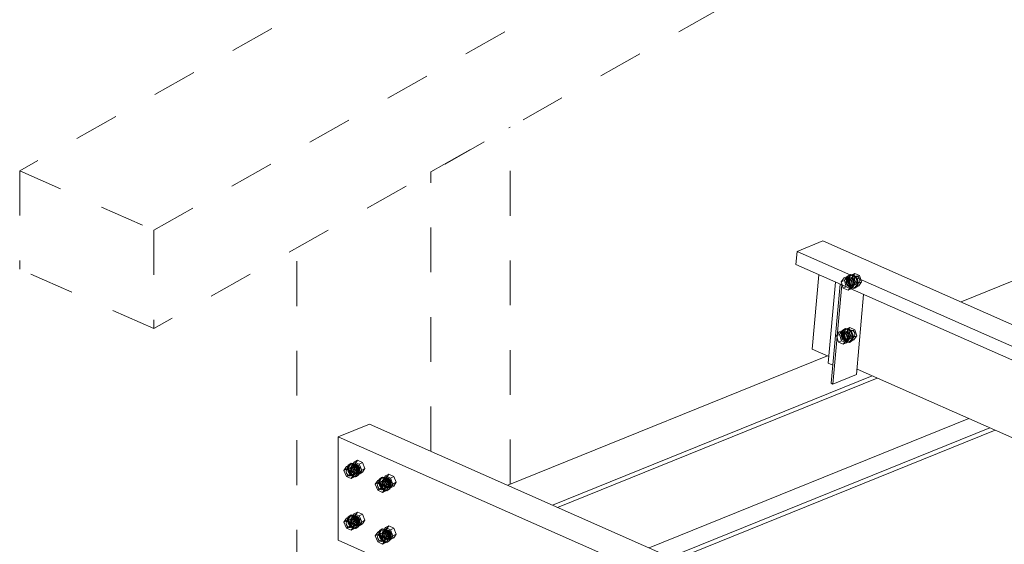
# Model space of a CAD drawing. Header units: millimetres. Extents: x -127 to 701, y 152 to 732.
# Tile 12 of 75: x 395 to 417, y 360 to 372. Entities that reach past the tile are written whole.
import ezdxf

# ---------------------------------------------------------------- set-up
doc = ezdxf.new("R2010")
doc.units = ezdxf.units.MM
for name, pattern in [('XKITLINE00', [0]), ('XKITLINE01', [4, 1, -1, 1, -1]), ('XKITLINE02', [4, 2, -2])]:
    doc.linetypes.add(name, pattern=pattern)
doc.layers.add('Schrauben', color=7, linetype='Continuous', lineweight=0)
doc.layers.add('Teil', color=7, linetype='Continuous', lineweight=0)

msp = doc.modelspace()

# ---------------------------------------------------------------- linework, layer by layer
at = {"layer": 'Schrauben', "linetype": 'XKITLINE02', "lineweight": 0}
for p, q in [((412.967, 365.856), (412.902, 365.766)), ((412.902, 365.766), (412.972, 365.794)), ((412.967, 365.856), (413.037, 365.885)), ((413.076, 365.808), (412.967, 365.856)), ((412.972, 365.794), (413.037, 365.885)), ((413.016, 365.655), (412.972, 365.794)), ((413.017, 365.801), (413.012, 365.777)), ((413.029, 365.82), (413.017, 365.801)), ((413.041, 365.887), (413.019, 365.822)), ((413.019, 365.822), (413.028, 365.742)), ((413.033, 365.805), (413.022, 365.772)), ((413.046, 365.832), (413.029, 365.82)), ((413.057, 365.822), (413.033, 365.805)), ((413.037, 365.885), (413.146, 365.836)), ((413.09, 365.921), (413.041, 365.887)), ((413.041, 365.831), (413.063, 365.896)), ((413.05, 365.751), (413.041, 365.831)), ((413.046, 365.832), (413.082, 365.846)), ((413.067, 365.836), (413.046, 365.832)), ((413.052, 365.815), (413.047, 365.791)), ((413.047, 365.791), (413.048, 365.763)), ((413.116, 365.917), (413.051, 365.826)), ((413.051, 365.826), (413.139, 365.862)), ((413.051, 365.826), (413.095, 365.687)), ((413.064, 365.835), (413.052, 365.815)), ((413.057, 365.822), (413.233, 365.893)), ((413.088, 365.818), (413.057, 365.822)), ((413.063, 365.896), (413.112, 365.93)), ((413.082, 365.846), (413.064, 365.835)), ((413.089, 365.83), (413.067, 365.836)), ((413.069, 365.8), (413.074, 365.824)), ((413.07, 365.772), (413.069, 365.8)), ((413.074, 365.824), (413.086, 365.843)), ((413.076, 365.808), (413.146, 365.836)), ((413.121, 365.669), (413.076, 365.808)), ((413.082, 365.846), (413.103, 365.855)), ((413.102, 365.85), (413.082, 365.846)), ((413.086, 365.843), (413.103, 365.855)), ((413.117, 365.795), (413.088, 365.818)), ((413.11, 365.817), (413.089, 365.83)), ((413.09, 365.921), (413.112, 365.93)), ((413.151, 365.914), (413.09, 365.921)), ((413.124, 365.844), (413.102, 365.85)), ((413.103, 365.855), (413.124, 365.859)), ((413.129, 365.796), (413.11, 365.817)), ((413.112, 365.93), (413.173, 365.923)), ((413.116, 365.917), (413.204, 365.952)), ((413.225, 365.868), (413.116, 365.917)), ((413.137, 365.759), (413.117, 365.795)), ((413.124, 365.859), (413.146, 365.853)), ((413.145, 365.831), (413.124, 365.844)), ((413.142, 365.77), (413.129, 365.796)), ((413.139, 365.862), (413.204, 365.952)), ((413.183, 365.723), (413.139, 365.862)), ((413.164, 365.81), (413.145, 365.831)), ((413.146, 365.853), (413.167, 365.84)), ((413.146, 365.836), (413.191, 365.697)), ((413.21, 365.868), (413.151, 365.914)), ((413.178, 365.785), (413.164, 365.81)), ((413.167, 365.84), (413.186, 365.819)), ((413.173, 365.923), (413.232, 365.877)), ((413.186, 365.819), (413.199, 365.793)), ((413.197, 365.843), (413.208, 365.876)), ((413.202, 365.803), (413.197, 365.843)), ((413.199, 365.793), (413.207, 365.766)), ((413.221, 365.767), (413.202, 365.803)), ((413.204, 365.952), (413.313, 365.904)), ((413.208, 365.876), (413.233, 365.893)), ((413.249, 365.795), (413.21, 365.868)), ((413.225, 365.868), (413.313, 365.904)), ((413.27, 365.729), (413.225, 365.868)), ((413.232, 365.877), (413.271, 365.804)), ((413.233, 365.893), (413.263, 365.889)), ((413.258, 365.716), (413.249, 365.795)), ((413.263, 365.889), (413.292, 365.866)), ((413.271, 365.804), (413.28, 365.725)), ((413.292, 365.866), (413.312, 365.83)), ((413.317, 365.79), (413.306, 365.758)), ((413.312, 365.83), (413.317, 365.79)), ((413.313, 365.904), (413.358, 365.765)), ((412.902, 365.766), (412.946, 365.627)), ((412.946, 365.627), (413.016, 365.655)), ((412.946, 365.627), (413.056, 365.578)), ((413.012, 365.777), (413.013, 365.749)), ((413.013, 365.749), (413.021, 365.721)), ((413.126, 365.607), (413.016, 365.655)), ((413.021, 365.721), (413.034, 365.696)), ((413.022, 365.772), (413.026, 365.732)), ((413.026, 365.732), (413.046, 365.696)), ((413.028, 365.742), (413.067, 365.67)), ((413.034, 365.696), (413.053, 365.675)), ((413.046, 365.696), (413.075, 365.673)), ((413.048, 365.763), (413.056, 365.735)), ((413.089, 365.679), (413.05, 365.751)), ((413.053, 365.675), (413.074, 365.661)), ((413.056, 365.735), (413.069, 365.71)), ((413.056, 365.578), (413.121, 365.669)), ((413.056, 365.578), (413.126, 365.607)), ((413.067, 365.67), (413.126, 365.624)), ((413.069, 365.71), (413.088, 365.689)), ((413.078, 365.744), (413.07, 365.772)), ((413.074, 365.661), (413.096, 365.656)), ((413.075, 365.673), (413.106, 365.67)), ((413.091, 365.719), (413.078, 365.744)), ((413.088, 365.689), (413.109, 365.675)), ((413.147, 365.633), (413.089, 365.679)), ((413.11, 365.698), (413.091, 365.719)), ((413.095, 365.687), (413.183, 365.723)), ((413.095, 365.687), (413.205, 365.639)), ((413.096, 365.656), (413.116, 365.659)), ((413.106, 365.67), (413.281, 365.741)), ((413.106, 365.67), (413.13, 365.687)), ((413.109, 365.675), (413.131, 365.67)), ((413.131, 365.684), (413.11, 365.698)), ((413.116, 365.659), (413.152, 365.673)), ((413.116, 365.659), (413.134, 365.671)), ((413.121, 365.669), (413.191, 365.697)), ((413.191, 365.697), (413.126, 365.607)), ((413.126, 365.624), (413.187, 365.617)), ((413.13, 365.687), (413.141, 365.719)), ((413.153, 365.679), (413.131, 365.684)), ((413.131, 365.67), (413.152, 365.673)), ((413.134, 365.671), (413.146, 365.69)), ((413.141, 365.719), (413.137, 365.759)), ((413.15, 365.742), (413.142, 365.77)), ((413.146, 365.69), (413.151, 365.715)), ((413.209, 365.626), (413.147, 365.633)), ((413.151, 365.715), (413.15, 365.742)), ((413.152, 365.673), (413.169, 365.685)), ((413.152, 365.673), (413.173, 365.682)), ((413.173, 365.682), (413.153, 365.679)), ((413.169, 365.685), (413.181, 365.704)), ((413.191, 365.694), (413.173, 365.682)), ((413.185, 365.757), (413.178, 365.785)), ((413.181, 365.704), (413.186, 365.729)), ((413.293, 365.674), (413.183, 365.723)), ((413.186, 365.729), (413.185, 365.757)), ((413.187, 365.617), (413.236, 365.65)), ((413.187, 365.617), (413.209, 365.626)), ((413.203, 365.713), (413.191, 365.694)), ((413.208, 365.738), (413.203, 365.713)), ((413.205, 365.639), (413.27, 365.729)), ((413.205, 365.639), (413.293, 365.674)), ((413.207, 365.766), (413.208, 365.738)), ((413.258, 365.659), (413.209, 365.626)), ((413.25, 365.744), (413.221, 365.767)), ((413.236, 365.65), (413.258, 365.716)), ((413.281, 365.741), (413.25, 365.744)), ((413.28, 365.725), (413.258, 365.659)), ((413.27, 365.729), (413.358, 365.765)), ((413.306, 365.758), (413.281, 365.741)), ((413.358, 365.765), (413.293, 365.674)), ((412.982, 364.714), (412.933, 364.68)), ((412.933, 364.624), (412.955, 364.689)), ((413.008, 364.71), (412.943, 364.619)), ((412.955, 364.689), (413.004, 364.723)), ((412.982, 364.714), (413.004, 364.723)), ((413.044, 364.707), (412.982, 364.714)), ((413.004, 364.723), (413.066, 364.716)), ((413.008, 364.71), (413.096, 364.745)), ((413.118, 364.661), (413.008, 364.71)), ((413.031, 364.655), (413.096, 364.745)), ((413.102, 364.661), (413.044, 364.707)), ((413.066, 364.716), (413.124, 364.67)), ((413.096, 364.745), (413.205, 364.697)), ((413.118, 364.661), (413.205, 364.697)), ((413.205, 364.697), (413.25, 364.558)), ((412.859, 364.649), (412.794, 364.559)), ((412.794, 364.559), (412.864, 364.587)), ((412.794, 364.559), (412.839, 364.42)), ((412.859, 364.649), (412.929, 364.678)), ((412.969, 364.601), (412.859, 364.649)), ((412.864, 364.587), (412.929, 364.678)), ((412.909, 364.448), (412.864, 364.587)), ((412.91, 364.594), (412.904, 364.57)), ((412.904, 364.57), (412.905, 364.542)), ((412.905, 364.542), (412.913, 364.514)), ((412.922, 364.613), (412.91, 364.594)), ((412.933, 364.68), (412.911, 364.615)), ((412.911, 364.615), (412.921, 364.535)), ((412.913, 364.514), (412.927, 364.489)), ((412.925, 364.598), (412.914, 364.565)), ((412.914, 364.565), (412.919, 364.526)), ((412.919, 364.526), (412.938, 364.489)), ((412.921, 364.535), (412.96, 364.463)), ((412.939, 364.625), (412.922, 364.613)), ((412.949, 364.615), (412.925, 364.598)), ((412.927, 364.489), (412.945, 364.468)), ((412.929, 364.678), (413.039, 364.629)), ((412.942, 364.544), (412.933, 364.624)), ((412.938, 364.489), (412.967, 364.466)), ((412.939, 364.625), (412.974, 364.64)), ((412.959, 364.629), (412.939, 364.625)), ((412.945, 364.609), (412.939, 364.584)), ((412.939, 364.584), (412.94, 364.556)), ((412.94, 364.556), (412.948, 364.528)), ((412.982, 364.472), (412.942, 364.544)), ((412.943, 364.619), (413.031, 364.655)), ((412.943, 364.619), (412.988, 364.48)), ((412.957, 364.628), (412.945, 364.609)), ((412.945, 364.468), (412.966, 364.454)), ((412.948, 364.528), (412.962, 364.503)), ((412.949, 364.615), (413.125, 364.686)), ((412.98, 364.611), (412.949, 364.615)), ((412.974, 364.64), (412.957, 364.628)), ((412.981, 364.623), (412.959, 364.629)), ((412.961, 364.593), (412.967, 364.617)), ((412.962, 364.565), (412.961, 364.593)), ((412.97, 364.537), (412.962, 364.565)), ((412.962, 364.503), (412.98, 364.482)), ((412.967, 364.617), (412.979, 364.637)), ((412.969, 364.601), (413.039, 364.629)), ((413.013, 364.462), (412.969, 364.601)), ((412.984, 364.512), (412.97, 364.537)), ((412.974, 364.64), (412.996, 364.648)), ((412.994, 364.643), (412.974, 364.64)), ((412.979, 364.637), (412.996, 364.648)), ((413.009, 364.588), (412.98, 364.611)), ((412.98, 364.482), (413.001, 364.469)), ((413.003, 364.61), (412.981, 364.623)), ((413.04, 364.426), (412.982, 364.472)), ((413.002, 364.491), (412.984, 364.512)), ((412.988, 364.48), (413.075, 364.516)), ((412.988, 364.48), (413.097, 364.432)), ((413.016, 364.637), (412.994, 364.643)), ((412.996, 364.648), (413.016, 364.652)), ((412.998, 364.463), (413.174, 364.534)), ((412.998, 364.463), (413.022, 364.48)), ((413.001, 364.469), (413.023, 364.463)), ((413.023, 364.477), (413.002, 364.491)), ((413.021, 364.589), (413.003, 364.61)), ((413.029, 364.552), (413.009, 364.588)), ((413.013, 364.462), (413.083, 364.49)), ((413.016, 364.652), (413.038, 364.646)), ((413.038, 364.624), (413.016, 364.637)), ((413.083, 364.49), (413.018, 364.4)), ((413.035, 364.563), (413.021, 364.589)), ((413.022, 364.48), (413.034, 364.512)), ((413.045, 364.472), (413.023, 364.477)), ((413.026, 364.464), (413.038, 364.483)), ((413.034, 364.512), (413.029, 364.552)), ((413.075, 364.516), (413.031, 364.655)), ((413.043, 364.535), (413.035, 364.563)), ((413.038, 364.646), (413.06, 364.633)), ((413.056, 364.603), (413.038, 364.624)), ((413.038, 364.483), (413.044, 364.508)), ((413.039, 364.629), (413.083, 364.49)), ((413.044, 364.508), (413.043, 364.535)), ((413.044, 364.466), (413.061, 364.478)), ((413.044, 364.466), (413.066, 364.475)), ((413.066, 364.475), (413.045, 364.472)), ((413.07, 364.578), (413.056, 364.603)), ((413.06, 364.633), (413.078, 364.612)), ((413.061, 364.478), (413.073, 364.497)), ((413.083, 364.487), (413.066, 364.475)), ((413.078, 364.55), (413.07, 364.578)), ((413.073, 364.497), (413.079, 364.522)), ((413.185, 364.467), (413.075, 364.516)), ((413.078, 364.612), (413.092, 364.587)), ((413.079, 364.522), (413.078, 364.55)), ((413.095, 364.506), (413.083, 364.487)), ((413.089, 364.636), (413.101, 364.669)), ((413.094, 364.597), (413.089, 364.636)), ((413.092, 364.587), (413.1, 364.559)), ((413.114, 364.56), (413.094, 364.597)), ((413.101, 364.531), (413.095, 364.506)), ((413.097, 364.432), (413.162, 364.522)), ((413.1, 364.559), (413.101, 364.531)), ((413.101, 364.669), (413.125, 364.686)), ((413.141, 364.588), (413.102, 364.661)), ((413.143, 364.537), (413.114, 364.56)), ((413.162, 364.522), (413.118, 364.661)), ((413.124, 364.67), (413.163, 364.597)), ((413.125, 364.686), (413.156, 364.682)), ((413.128, 364.444), (413.151, 364.509)), ((413.151, 364.509), (413.141, 364.588)), ((413.174, 364.534), (413.143, 364.537)), ((413.173, 364.518), (413.15, 364.452)), ((413.156, 364.682), (413.185, 364.659)), ((413.162, 364.522), (413.25, 364.558)), ((413.163, 364.597), (413.173, 364.518)), ((413.198, 364.551), (413.174, 364.534)), ((413.185, 364.659), (413.204, 364.623)), ((413.25, 364.558), (413.185, 364.467)), ((413.209, 364.583), (413.198, 364.551)), ((413.204, 364.623), (413.209, 364.583)), ((412.839, 364.42), (412.909, 364.448)), ((412.839, 364.42), (412.948, 364.372)), ((413.018, 364.4), (412.909, 364.448)), ((412.948, 364.372), (413.013, 364.462)), ((412.948, 364.372), (413.018, 364.4)), ((412.96, 364.463), (413.018, 364.417)), ((412.966, 364.454), (412.988, 364.449)), ((412.967, 364.466), (412.998, 364.463)), ((412.988, 364.449), (413.009, 364.452)), ((413.009, 364.452), (413.044, 364.466)), ((413.009, 364.452), (413.026, 364.464)), ((413.018, 364.417), (413.08, 364.41)), ((413.023, 364.463), (413.044, 364.466)), ((413.101, 364.419), (413.04, 364.426)), ((413.08, 364.41), (413.128, 364.444)), ((413.08, 364.41), (413.101, 364.419)), ((413.097, 364.432), (413.185, 364.467)), ((413.15, 364.452), (413.101, 364.419)), ((401.972, 361.611), (401.976, 361.635)), ((401.976, 361.585), (401.972, 361.611)), ((401.976, 361.635), (401.985, 361.653)), ((402.031, 361.739), (401.977, 361.654)), ((402.047, 361.694), (401.977, 361.654)), ((402.031, 361.52), (401.977, 361.654)), ((402.045, 361.689), (401.979, 361.651)), ((401.985, 361.653), (402.001, 361.664)), ((402.056, 361.679), (401.99, 361.641)), ((402.001, 361.664), (402.02, 361.667)), ((402.016, 361.636), (402.02, 361.66)), ((402.02, 361.61), (402.016, 361.636)), ((402.02, 361.66), (402.03, 361.678)), ((402.02, 361.667), (402.042, 361.661)), ((402.026, 361.632), (402.034, 361.663)), ((402.034, 361.594), (402.026, 361.632)), ((402.03, 361.678), (402.045, 361.689)), ((402.102, 361.779), (402.031, 361.739)), ((402.141, 361.691), (402.031, 361.739)), ((402.034, 361.663), (402.056, 361.679)), ((402.042, 361.661), (402.064, 361.648)), ((402.045, 361.689), (402.065, 361.692)), ((402.047, 361.694), (402.102, 361.779)), ((402.102, 361.56), (402.047, 361.694)), ((402.056, 361.679), (402.086, 361.675)), ((402.064, 361.648), (402.083, 361.628)), ((402.065, 361.692), (402.086, 361.686)), ((402.083, 361.628), (402.099, 361.603)), ((402.086, 361.686), (402.108, 361.673)), ((402.086, 361.675), (402.116, 361.652)), ((402.102, 361.779), (402.212, 361.731)), ((402.108, 361.673), (402.127, 361.653)), ((402.116, 361.652), (402.138, 361.617)), ((402.127, 361.653), (402.143, 361.628)), ((402.138, 361.617), (402.146, 361.579)), ((402.212, 361.731), (402.141, 361.691)), ((402.196, 361.557), (402.141, 361.691)), ((402.143, 361.628), (402.153, 361.601)), ((402.212, 361.731), (402.266, 361.597)), ((401.985, 361.558), (401.976, 361.585)), ((402.001, 361.533), (401.985, 361.558)), ((402.02, 361.513), (402.001, 361.533)), ((402.03, 361.583), (402.02, 361.61)), ((402.042, 361.499), (402.02, 361.513)), ((402.045, 361.558), (402.03, 361.583)), ((402.102, 361.56), (402.031, 361.52)), ((402.031, 361.52), (402.141, 361.471)), ((402.056, 361.559), (402.034, 361.594)), ((402.064, 361.494), (402.042, 361.499)), ((402.065, 361.538), (402.045, 361.558)), ((402.116, 361.532), (402.05, 361.495)), ((402.086, 361.536), (402.056, 361.559)), ((402.127, 361.522), (402.061, 361.484)), ((402.083, 361.497), (402.064, 361.494)), ((402.086, 361.524), (402.065, 361.538)), ((402.099, 361.508), (402.083, 361.497)), ((402.116, 361.532), (402.086, 361.536)), ((402.108, 361.519), (402.086, 361.524)), ((402.099, 361.603), (402.108, 361.576)), ((402.108, 361.526), (402.099, 361.508)), ((402.212, 361.511), (402.102, 361.56)), ((402.108, 361.576), (402.112, 361.549)), ((402.112, 361.549), (402.108, 361.526)), ((402.127, 361.522), (402.108, 361.519)), ((402.138, 361.548), (402.116, 361.532)), ((402.143, 361.533), (402.127, 361.522)), ((402.146, 361.579), (402.138, 361.548)), ((402.141, 361.471), (402.196, 361.557)), ((402.212, 361.511), (402.141, 361.471)), ((402.153, 361.551), (402.143, 361.533)), ((402.153, 361.601), (402.156, 361.574)), ((402.156, 361.574), (402.153, 361.551)), ((402.266, 361.597), (402.196, 361.557)), ((402.266, 361.597), (402.212, 361.511)), ((402.73, 361.43), (402.676, 361.345)), ((402.801, 361.47), (402.73, 361.43)), ((402.84, 361.382), (402.73, 361.43)), ((402.746, 361.384), (402.801, 361.47)), ((402.801, 361.47), (402.911, 361.421)), ((402.911, 361.421), (402.84, 361.382)), ((402.911, 361.421), (402.965, 361.288)), ((402.671, 361.302), (402.675, 361.325)), ((402.675, 361.276), (402.671, 361.302)), ((402.675, 361.325), (402.684, 361.344)), ((402.684, 361.249), (402.675, 361.276)), ((402.746, 361.384), (402.676, 361.345)), ((402.73, 361.211), (402.676, 361.345)), ((402.678, 361.342), (402.7, 361.355)), ((402.684, 361.344), (402.7, 361.355)), ((402.7, 361.224), (402.684, 361.249)), ((402.755, 361.369), (402.689, 361.332)), ((402.7, 361.355), (402.744, 361.38)), ((402.7, 361.355), (402.719, 361.358)), ((402.719, 361.204), (402.7, 361.224)), ((402.715, 361.327), (402.719, 361.35)), ((402.719, 361.3), (402.715, 361.327)), ((402.719, 361.35), (402.729, 361.369)), ((402.719, 361.358), (402.741, 361.352)), ((402.729, 361.274), (402.719, 361.3)), ((402.741, 361.19), (402.719, 361.204)), ((402.725, 361.323), (402.733, 361.354)), ((402.733, 361.284), (402.725, 361.323)), ((402.729, 361.369), (402.744, 361.38)), ((402.744, 361.249), (402.729, 361.274)), ((402.801, 361.251), (402.73, 361.211)), ((402.73, 361.211), (402.84, 361.162)), ((402.733, 361.354), (402.755, 361.369)), ((402.755, 361.249), (402.733, 361.284)), ((402.741, 361.352), (402.763, 361.338)), ((402.763, 361.185), (402.741, 361.19)), ((402.744, 361.38), (402.764, 361.382)), ((402.764, 361.229), (402.744, 361.249)), ((402.801, 361.251), (402.746, 361.384)), ((402.815, 361.223), (402.749, 361.185)), ((402.755, 361.369), (402.785, 361.365)), ((402.785, 361.227), (402.755, 361.249)), ((402.76, 361.175), (402.782, 361.188)), ((402.763, 361.338), (402.782, 361.318)), ((402.782, 361.188), (402.763, 361.185)), ((402.764, 361.382), (402.785, 361.377)), ((402.785, 361.215), (402.764, 361.229)), ((402.782, 361.318), (402.798, 361.294)), ((402.782, 361.188), (402.826, 361.212)), ((402.798, 361.199), (402.782, 361.188)), ((402.785, 361.377), (402.807, 361.363)), ((402.785, 361.365), (402.815, 361.343)), ((402.815, 361.223), (402.785, 361.227)), ((402.807, 361.21), (402.785, 361.215)), ((402.798, 361.294), (402.808, 361.267)), ((402.808, 361.217), (402.798, 361.199)), ((402.911, 361.202), (402.801, 361.251)), ((402.807, 361.363), (402.826, 361.343)), ((402.826, 361.212), (402.807, 361.21)), ((402.808, 361.267), (402.811, 361.24)), ((402.811, 361.24), (402.808, 361.217)), ((402.815, 361.343), (402.837, 361.308)), ((402.837, 361.238), (402.815, 361.223)), ((402.826, 361.343), (402.842, 361.319)), ((402.842, 361.224), (402.826, 361.212)), ((402.837, 361.308), (402.845, 361.27)), ((402.845, 361.27), (402.837, 361.238)), ((402.895, 361.248), (402.84, 361.382)), ((402.84, 361.162), (402.895, 361.248)), ((402.911, 361.202), (402.84, 361.162)), ((402.842, 361.319), (402.852, 361.292)), ((402.852, 361.242), (402.842, 361.224)), ((402.852, 361.292), (402.855, 361.265)), ((402.855, 361.265), (402.852, 361.242)), ((402.965, 361.288), (402.895, 361.248)), ((402.965, 361.288), (402.911, 361.202)), ((402.031, 360.585), (401.977, 360.499)), ((402.047, 360.539), (401.977, 360.499)), ((402.045, 360.534), (401.979, 360.497)), ((402.056, 360.524), (401.99, 360.486)), ((402.001, 360.509), (402.02, 360.512)), ((402.02, 360.505), (402.03, 360.523)), ((402.02, 360.512), (402.042, 360.506)), ((402.03, 360.523), (402.045, 360.534)), ((402.102, 360.624), (402.031, 360.585)), ((402.141, 360.536), (402.031, 360.585)), ((402.034, 360.508), (402.056, 360.524)), ((402.045, 360.534), (402.065, 360.537)), ((402.047, 360.539), (402.102, 360.624)), ((402.102, 360.405), (402.047, 360.539)), ((402.056, 360.524), (402.086, 360.52)), ((402.065, 360.537), (402.086, 360.531)), ((402.086, 360.531), (402.108, 360.518)), ((402.086, 360.52), (402.116, 360.497)), ((402.102, 360.624), (402.212, 360.576)), ((402.108, 360.518), (402.127, 360.498)), ((402.212, 360.576), (402.141, 360.536)), ((402.196, 360.402), (402.141, 360.536)), ((402.212, 360.576), (402.266, 360.442)), ((401.972, 360.457), (401.976, 360.48)), ((401.976, 360.43), (401.972, 360.457)), ((401.976, 360.48), (401.985, 360.498)), ((401.985, 360.403), (401.976, 360.43)), ((402.031, 360.365), (401.977, 360.499)), ((401.985, 360.498), (402.001, 360.509)), ((402.001, 360.378), (401.985, 360.403)), ((402.02, 360.358), (402.001, 360.378)), ((402.016, 360.482), (402.02, 360.505)), ((402.02, 360.455), (402.016, 360.482)), ((402.03, 360.428), (402.02, 360.455)), ((402.042, 360.345), (402.02, 360.358)), ((402.026, 360.477), (402.034, 360.508)), ((402.034, 360.439), (402.026, 360.477)), ((402.045, 360.403), (402.03, 360.428)), ((402.102, 360.405), (402.031, 360.365)), ((402.031, 360.365), (402.141, 360.317)), ((402.056, 360.404), (402.034, 360.439)), ((402.042, 360.506), (402.064, 360.493)), ((402.064, 360.339), (402.042, 360.345)), ((402.065, 360.383), (402.045, 360.403)), ((402.116, 360.377), (402.05, 360.34)), ((402.086, 360.381), (402.056, 360.404)), ((402.127, 360.367), (402.061, 360.33)), ((402.064, 360.493), (402.083, 360.473)), ((402.083, 360.342), (402.064, 360.339)), ((402.086, 360.37), (402.065, 360.383)), ((402.083, 360.473), (402.099, 360.448)), ((402.099, 360.353), (402.083, 360.342)), ((402.116, 360.377), (402.086, 360.381)), ((402.108, 360.364), (402.086, 360.37)), ((402.099, 360.448), (402.108, 360.421)), ((402.108, 360.371), (402.099, 360.353)), ((402.212, 360.357), (402.102, 360.405)), ((402.108, 360.421), (402.112, 360.395)), ((402.112, 360.395), (402.108, 360.371)), ((402.127, 360.367), (402.108, 360.364)), ((402.116, 360.497), (402.138, 360.462)), ((402.138, 360.393), (402.116, 360.377)), ((402.127, 360.498), (402.143, 360.473)), ((402.143, 360.378), (402.127, 360.367)), ((402.138, 360.462), (402.146, 360.424)), ((402.146, 360.424), (402.138, 360.393)), ((402.141, 360.317), (402.196, 360.402)), ((402.212, 360.357), (402.141, 360.317)), ((402.143, 360.473), (402.153, 360.446)), ((402.153, 360.396), (402.143, 360.378)), ((402.153, 360.446), (402.156, 360.42)), ((402.156, 360.42), (402.153, 360.396)), ((402.266, 360.442), (402.196, 360.402)), ((402.266, 360.442), (402.212, 360.357)), ((402.801, 360.315), (402.73, 360.275)), ((402.746, 360.23), (402.801, 360.315)), ((402.801, 360.315), (402.911, 360.267)), ((402.671, 360.147), (402.675, 360.171)), ((402.675, 360.121), (402.671, 360.147)), ((402.675, 360.171), (402.684, 360.189)), ((402.684, 360.094), (402.675, 360.121)), ((402.73, 360.275), (402.676, 360.19)), ((402.746, 360.23), (402.676, 360.19)), ((402.73, 360.056), (402.676, 360.19)), ((402.678, 360.187), (402.7, 360.2)), ((402.684, 360.189), (402.7, 360.2)), ((402.7, 360.069), (402.684, 360.094)), ((402.755, 360.215), (402.689, 360.177)), ((402.7, 360.2), (402.744, 360.225)), ((402.7, 360.2), (402.719, 360.203)), ((402.715, 360.172), (402.719, 360.196)), ((402.719, 360.146), (402.715, 360.172)), ((402.719, 360.196), (402.729, 360.214)), ((402.719, 360.203), (402.741, 360.197)), ((402.729, 360.119), (402.719, 360.146)), ((402.725, 360.168), (402.733, 360.199)), ((402.733, 360.13), (402.725, 360.168)), ((402.729, 360.214), (402.744, 360.225)), ((402.744, 360.094), (402.729, 360.119)), ((402.84, 360.227), (402.73, 360.275)), ((402.801, 360.096), (402.73, 360.056)), ((402.733, 360.199), (402.755, 360.215)), ((402.755, 360.095), (402.733, 360.13)), ((402.741, 360.197), (402.763, 360.184)), ((402.744, 360.225), (402.764, 360.228)), ((402.764, 360.074), (402.744, 360.094)), ((402.801, 360.096), (402.746, 360.23)), ((402.755, 360.215), (402.785, 360.211)), ((402.785, 360.072), (402.755, 360.095)), ((402.763, 360.184), (402.782, 360.164)), ((402.764, 360.228), (402.785, 360.222)), ((402.785, 360.061), (402.764, 360.074)), ((402.782, 360.164), (402.798, 360.139)), ((402.785, 360.222), (402.807, 360.209)), ((402.785, 360.211), (402.815, 360.188)), ((402.815, 360.068), (402.785, 360.072)), ((402.798, 360.139), (402.808, 360.112)), ((402.911, 360.047), (402.801, 360.096)), ((402.807, 360.209), (402.826, 360.189)), ((402.808, 360.112), (402.811, 360.085)), ((402.811, 360.085), (402.808, 360.062)), ((402.815, 360.188), (402.837, 360.153)), ((402.837, 360.084), (402.815, 360.068)), ((402.826, 360.189), (402.842, 360.164)), ((402.837, 360.153), (402.845, 360.115)), ((402.845, 360.115), (402.837, 360.084)), ((402.911, 360.267), (402.84, 360.227)), ((402.895, 360.093), (402.84, 360.227)), ((402.84, 360.007), (402.895, 360.093)), ((402.842, 360.164), (402.852, 360.137)), ((402.852, 360.087), (402.842, 360.069)), ((402.852, 360.137), (402.855, 360.11)), ((402.855, 360.11), (402.852, 360.087)), ((402.965, 360.133), (402.895, 360.093)), ((402.911, 360.267), (402.965, 360.133)), ((402.965, 360.133), (402.911, 360.047)), ((402.719, 360.049), (402.7, 360.069)), ((402.741, 360.036), (402.719, 360.049)), ((402.73, 360.056), (402.84, 360.007)), ((402.763, 360.03), (402.741, 360.036)), ((402.815, 360.068), (402.749, 360.031)), ((402.76, 360.02), (402.782, 360.033)), ((402.782, 360.033), (402.763, 360.03)), ((402.782, 360.033), (402.826, 360.058)), ((402.798, 360.044), (402.782, 360.033)), ((402.807, 360.055), (402.785, 360.061)), ((402.808, 360.062), (402.798, 360.044)), ((402.826, 360.058), (402.807, 360.055)), ((402.842, 360.069), (402.826, 360.058)), ((402.911, 360.047), (402.84, 360.007))]:
    msp.add_line(p, q, dxfattribs=at)
at = {"layer": 'Schrauben', "linetype": 'XKITLINE00', "lineweight": 0}
for p, q in [((401.855, 361.639), (401.8, 361.554)), ((401.943, 361.689), (401.855, 361.639)), ((401.964, 361.591), (401.855, 361.639)), ((401.894, 361.671), (401.878, 361.608)), ((401.99, 361.641), (401.88, 361.579)), ((401.888, 361.604), (401.943, 361.689)), ((401.938, 361.702), (401.894, 361.671)), ((401.9, 361.621), (401.916, 361.683)), ((401.916, 361.544), (401.9, 361.621)), ((401.916, 361.683), (401.96, 361.714)), ((401.938, 361.702), (401.96, 361.714)), ((401.998, 361.694), (401.938, 361.702)), ((401.943, 361.689), (402.053, 361.641)), ((401.953, 361.622), (401.95, 361.599)), ((401.963, 361.64), (401.953, 361.622)), ((401.96, 361.714), (402.02, 361.706)), ((401.979, 361.651), (401.963, 361.64)), ((402.053, 361.641), (401.964, 361.591)), ((401.998, 361.654), (401.979, 361.651)), ((402.058, 361.649), (401.998, 361.694)), ((402.02, 361.649), (401.998, 361.654)), ((402.02, 361.706), (402.08, 361.661)), ((402.042, 361.635), (402.02, 361.649)), ((402.061, 361.615), (402.042, 361.635)), ((402.053, 361.641), (402.107, 361.507)), ((402.102, 361.579), (402.058, 361.649)), ((402.076, 361.59), (402.061, 361.615)), ((402.08, 361.661), (402.124, 361.591)), ((401.888, 361.604), (401.8, 361.554)), ((401.855, 361.42), (401.8, 361.554)), ((401.858, 361.563), (401.85, 361.532)), ((401.85, 361.532), (401.858, 361.494)), ((401.943, 361.47), (401.855, 361.42)), ((401.855, 361.42), (401.964, 361.371)), ((401.88, 361.579), (401.858, 361.563)), ((401.858, 361.494), (401.88, 361.459)), ((401.878, 361.608), (401.894, 361.532)), ((401.909, 361.575), (401.88, 361.579)), ((401.88, 361.459), (401.909, 361.436)), ((401.943, 361.47), (401.888, 361.604)), ((401.894, 361.532), (401.938, 361.462)), ((401.939, 361.552), (401.909, 361.575)), ((401.909, 361.436), (401.939, 361.432)), ((401.96, 361.474), (401.916, 361.544)), ((401.938, 361.462), (401.998, 361.417)), ((401.961, 361.517), (401.939, 361.552)), ((402.05, 361.495), (401.939, 361.432)), ((401.939, 361.432), (401.961, 361.448)), ((402.053, 361.421), (401.943, 361.47)), ((401.95, 361.599), (401.953, 361.572)), ((401.953, 361.572), (401.963, 361.545)), ((402.02, 361.429), (401.96, 361.474)), ((401.969, 361.479), (401.961, 361.517)), ((401.961, 361.448), (401.969, 361.479)), ((401.963, 361.545), (401.979, 361.521)), ((402.019, 361.457), (401.964, 361.591)), ((401.964, 361.371), (402.019, 361.457)), ((402.053, 361.421), (401.964, 361.371)), ((401.979, 361.521), (401.998, 361.501)), ((401.998, 361.501), (402.02, 361.487)), ((401.998, 361.417), (402.058, 361.409)), ((402.107, 361.507), (402.019, 361.457)), ((402.02, 361.487), (402.042, 361.481)), ((402.08, 361.421), (402.02, 361.429)), ((402.042, 361.481), (402.061, 361.484)), ((402.107, 361.507), (402.053, 361.421)), ((402.058, 361.409), (402.102, 361.44)), ((402.058, 361.409), (402.08, 361.421)), ((402.061, 361.484), (402.076, 361.495)), ((402.086, 361.563), (402.076, 361.59)), ((402.076, 361.495), (402.086, 361.513)), ((402.124, 361.453), (402.08, 361.421)), ((402.09, 361.537), (402.086, 361.563)), ((402.086, 361.513), (402.09, 361.537)), ((402.118, 361.502), (402.102, 361.579)), ((402.102, 361.44), (402.118, 361.502)), ((402.124, 361.591), (402.14, 361.515)), ((402.14, 361.515), (402.124, 361.453)), ((402.637, 361.393), (402.593, 361.361)), ((402.615, 361.374), (402.659, 361.405)), ((402.637, 361.393), (402.659, 361.405)), ((402.697, 361.385), (402.637, 361.393)), ((402.659, 361.405), (402.719, 361.397)), ((402.719, 361.397), (402.779, 361.352)), ((402.554, 361.33), (402.499, 361.245)), ((402.587, 361.295), (402.499, 361.245)), ((402.554, 361.111), (402.499, 361.245)), ((402.557, 361.254), (402.549, 361.223)), ((402.549, 361.223), (402.557, 361.185)), ((402.642, 361.38), (402.554, 361.33)), ((402.663, 361.282), (402.554, 361.33)), ((402.579, 361.269), (402.557, 361.254)), ((402.557, 361.185), (402.579, 361.149)), ((402.593, 361.361), (402.577, 361.299)), ((402.577, 361.299), (402.593, 361.223)), ((402.689, 361.332), (402.579, 361.269)), ((402.609, 361.265), (402.579, 361.269)), ((402.587, 361.295), (402.642, 361.38)), ((402.642, 361.161), (402.587, 361.295)), ((402.593, 361.223), (402.637, 361.153)), ((402.599, 361.312), (402.615, 361.374)), ((402.615, 361.235), (402.599, 361.312)), ((402.638, 361.243), (402.609, 361.265)), ((402.659, 361.165), (402.615, 361.235)), ((402.66, 361.208), (402.638, 361.243)), ((402.749, 361.185), (402.638, 361.123)), ((402.642, 361.38), (402.752, 361.332)), ((402.652, 361.313), (402.649, 361.29)), ((402.649, 361.29), (402.652, 361.263)), ((402.662, 361.331), (402.652, 361.313)), ((402.652, 361.263), (402.662, 361.236)), ((402.668, 361.17), (402.66, 361.208)), ((402.678, 361.342), (402.662, 361.331)), ((402.662, 361.236), (402.678, 361.211)), ((402.752, 361.332), (402.663, 361.282)), ((402.718, 361.148), (402.663, 361.282)), ((402.697, 361.345), (402.678, 361.342)), ((402.678, 361.211), (402.697, 361.191)), ((402.757, 361.34), (402.697, 361.385)), ((402.719, 361.339), (402.697, 361.345)), ((402.697, 361.191), (402.719, 361.178)), ((402.806, 361.198), (402.718, 361.148)), ((402.741, 361.326), (402.719, 361.339)), ((402.719, 361.178), (402.741, 361.172)), ((402.76, 361.306), (402.741, 361.326)), ((402.741, 361.172), (402.76, 361.175)), ((402.752, 361.332), (402.806, 361.198)), ((402.806, 361.198), (402.752, 361.112)), ((402.801, 361.27), (402.757, 361.34)), ((402.776, 361.281), (402.76, 361.306)), ((402.76, 361.175), (402.776, 361.186)), ((402.785, 361.254), (402.776, 361.281)), ((402.776, 361.186), (402.785, 361.204)), ((402.779, 361.352), (402.823, 361.282)), ((402.789, 361.228), (402.785, 361.254)), ((402.785, 361.204), (402.789, 361.228)), ((402.817, 361.193), (402.801, 361.27)), ((402.801, 361.131), (402.817, 361.193)), ((402.823, 361.282), (402.839, 361.206)), ((402.839, 361.206), (402.823, 361.143)), ((402.642, 361.161), (402.554, 361.111)), ((402.554, 361.111), (402.663, 361.062)), ((402.579, 361.149), (402.609, 361.127)), ((402.609, 361.127), (402.638, 361.123)), ((402.637, 361.153), (402.697, 361.108)), ((402.638, 361.123), (402.66, 361.139)), ((402.752, 361.112), (402.642, 361.161)), ((402.719, 361.12), (402.659, 361.165)), ((402.66, 361.139), (402.668, 361.17)), ((402.663, 361.062), (402.718, 361.148)), ((402.752, 361.112), (402.663, 361.062)), ((402.697, 361.108), (402.757, 361.1)), ((402.779, 361.112), (402.719, 361.12)), ((402.757, 361.1), (402.801, 361.131)), ((402.757, 361.1), (402.779, 361.112)), ((402.823, 361.143), (402.779, 361.112)), ((401.943, 360.535), (401.855, 360.485)), ((401.894, 360.516), (401.878, 360.454)), ((401.888, 360.449), (401.943, 360.535)), ((401.938, 360.547), (401.894, 360.516)), ((401.9, 360.466), (401.916, 360.528)), ((401.916, 360.528), (401.96, 360.56)), ((401.938, 360.547), (401.96, 360.56)), ((401.998, 360.539), (401.938, 360.547)), ((401.943, 360.535), (402.053, 360.486)), ((401.96, 360.56), (402.02, 360.552)), ((402.058, 360.494), (401.998, 360.539)), ((402.02, 360.552), (402.08, 360.507)), ((401.855, 360.485), (401.8, 360.399)), ((401.888, 360.449), (401.8, 360.399)), ((401.855, 360.265), (401.8, 360.399)), ((401.858, 360.408), (401.85, 360.377)), ((401.85, 360.377), (401.858, 360.339)), ((401.964, 360.436), (401.855, 360.485)), ((401.943, 360.315), (401.855, 360.265)), ((401.88, 360.424), (401.858, 360.408)), ((401.858, 360.339), (401.88, 360.304)), ((401.878, 360.454), (401.894, 360.377)), ((401.99, 360.486), (401.88, 360.424)), ((401.909, 360.42), (401.88, 360.424)), ((401.88, 360.304), (401.909, 360.281)), ((401.943, 360.315), (401.888, 360.449)), ((401.894, 360.377), (401.938, 360.307)), ((401.916, 360.39), (401.9, 360.466)), ((401.939, 360.397), (401.909, 360.42)), ((401.96, 360.32), (401.916, 360.39)), ((401.938, 360.307), (401.998, 360.262)), ((401.961, 360.362), (401.939, 360.397)), ((402.05, 360.34), (401.939, 360.277)), ((401.939, 360.277), (401.961, 360.293)), ((402.053, 360.267), (401.943, 360.315)), ((401.953, 360.468), (401.95, 360.444)), ((401.95, 360.444), (401.953, 360.418)), ((401.963, 360.486), (401.953, 360.468)), ((401.953, 360.418), (401.963, 360.391)), ((402.02, 360.275), (401.96, 360.32)), ((401.969, 360.324), (401.961, 360.362)), ((401.961, 360.293), (401.969, 360.324)), ((401.979, 360.497), (401.963, 360.486)), ((401.963, 360.391), (401.979, 360.366)), ((402.053, 360.486), (401.964, 360.436)), ((402.019, 360.302), (401.964, 360.436)), ((401.964, 360.217), (402.019, 360.302)), ((401.998, 360.5), (401.979, 360.497)), ((401.979, 360.366), (401.998, 360.346)), ((402.02, 360.494), (401.998, 360.5)), ((401.998, 360.346), (402.02, 360.332)), ((402.107, 360.352), (402.019, 360.302)), ((402.042, 360.48), (402.02, 360.494)), ((402.02, 360.332), (402.042, 360.327)), ((402.061, 360.46), (402.042, 360.48)), ((402.042, 360.327), (402.061, 360.33)), ((402.053, 360.486), (402.107, 360.352)), ((402.107, 360.352), (402.053, 360.267)), ((402.102, 360.424), (402.058, 360.494)), ((402.076, 360.436), (402.061, 360.46)), ((402.061, 360.33), (402.076, 360.341)), ((402.086, 360.409), (402.076, 360.436)), ((402.076, 360.341), (402.086, 360.359)), ((402.08, 360.507), (402.124, 360.437)), ((402.124, 360.298), (402.08, 360.267)), ((402.09, 360.382), (402.086, 360.409)), ((402.086, 360.359), (402.09, 360.382)), ((402.118, 360.348), (402.102, 360.424)), ((402.102, 360.285), (402.118, 360.348)), ((402.124, 360.437), (402.14, 360.36)), ((402.14, 360.36), (402.124, 360.298)), ((401.855, 360.265), (401.964, 360.217)), ((401.909, 360.281), (401.939, 360.277)), ((402.053, 360.267), (401.964, 360.217)), ((401.998, 360.262), (402.058, 360.254)), ((402.08, 360.267), (402.02, 360.275)), ((402.058, 360.254), (402.102, 360.285)), ((402.058, 360.254), (402.08, 360.267)), ((402.554, 360.175), (402.499, 360.09)), ((402.587, 360.14), (402.499, 360.09)), ((402.554, 359.956), (402.499, 360.09)), ((402.557, 360.099), (402.549, 360.068)), ((402.642, 360.225), (402.554, 360.175)), ((402.663, 360.127), (402.554, 360.175)), ((402.579, 360.115), (402.557, 360.099)), ((402.593, 360.207), (402.577, 360.144)), ((402.577, 360.144), (402.593, 360.068)), ((402.689, 360.177), (402.579, 360.115)), ((402.609, 360.111), (402.579, 360.115)), ((402.587, 360.14), (402.642, 360.225)), ((402.642, 360.006), (402.587, 360.14)), ((402.637, 360.238), (402.593, 360.207)), ((402.599, 360.157), (402.615, 360.219)), ((402.615, 360.081), (402.599, 360.157)), ((402.638, 360.088), (402.609, 360.111)), ((402.615, 360.219), (402.659, 360.25)), ((402.659, 360.01), (402.615, 360.081)), ((402.637, 360.238), (402.659, 360.25)), ((402.697, 360.23), (402.637, 360.238)), ((402.66, 360.053), (402.638, 360.088)), ((402.642, 360.225), (402.752, 360.177)), ((402.652, 360.158), (402.649, 360.135)), ((402.649, 360.135), (402.652, 360.108)), ((402.662, 360.176), (402.652, 360.158)), ((402.652, 360.108), (402.662, 360.081)), ((402.659, 360.25), (402.719, 360.242)), ((402.678, 360.187), (402.662, 360.176)), ((402.662, 360.081), (402.678, 360.057)), ((402.752, 360.177), (402.663, 360.127)), ((402.718, 359.993), (402.663, 360.127)), ((402.697, 360.19), (402.678, 360.187)), ((402.757, 360.185), (402.697, 360.23)), ((402.719, 360.185), (402.697, 360.19)), ((402.719, 360.242), (402.779, 360.197)), ((402.741, 360.171), (402.719, 360.185)), ((402.76, 360.151), (402.741, 360.171)), ((402.752, 360.177), (402.806, 360.043)), ((402.801, 360.115), (402.757, 360.185)), ((402.776, 360.126), (402.76, 360.151)), ((402.785, 360.099), (402.776, 360.126)), ((402.779, 360.197), (402.823, 360.127)), ((402.789, 360.073), (402.785, 360.099)), ((402.785, 360.05), (402.789, 360.073)), ((402.817, 360.038), (402.801, 360.115)), ((402.823, 360.127), (402.839, 360.051)), ((402.549, 360.068), (402.557, 360.03)), ((402.642, 360.006), (402.554, 359.956)), ((402.554, 359.956), (402.663, 359.908)), ((402.557, 360.03), (402.579, 359.995)), ((402.579, 359.995), (402.609, 359.972)), ((402.593, 360.068), (402.637, 359.998)), ((402.609, 359.972), (402.638, 359.968)), ((402.637, 359.998), (402.697, 359.953)), ((402.749, 360.031), (402.638, 359.968)), ((402.638, 359.968), (402.66, 359.984)), ((402.752, 359.958), (402.642, 360.006)), ((402.719, 359.965), (402.659, 360.01)), ((402.668, 360.015), (402.66, 360.053)), ((402.66, 359.984), (402.668, 360.015)), ((402.663, 359.908), (402.718, 359.993)), ((402.752, 359.958), (402.663, 359.908)), ((402.678, 360.057), (402.697, 360.037)), ((402.697, 360.037), (402.719, 360.023)), ((402.697, 359.953), (402.757, 359.945)), ((402.806, 360.043), (402.718, 359.993)), ((402.719, 360.023), (402.741, 360.017)), ((402.779, 359.957), (402.719, 359.965)), ((402.741, 360.017), (402.76, 360.02)), ((402.806, 360.043), (402.752, 359.958)), ((402.757, 359.945), (402.801, 359.976)), ((402.757, 359.945), (402.779, 359.957)), ((402.76, 360.02), (402.776, 360.031)), ((402.776, 360.031), (402.785, 360.05)), ((402.823, 359.989), (402.779, 359.957)), ((402.801, 359.976), (402.817, 360.038)), ((402.839, 360.051), (402.823, 359.989))]:
    msp.add_line(p, q, dxfattribs=at)
at = {"layer": 'Teil', "linetype": 'XKITLINE01', "lineweight": 0}
for p, q in [((440.238, 394.059), (394.561, 368.245)), ((397.557, 366.92), (443.233, 392.734)), ((443.233, 390.539), (397.557, 364.725)), ((403.741, 368.22), (405.508, 369.219)), ((405.508, 361.243), (405.508, 369.219)), ((394.561, 368.245), (397.557, 366.92)), ((394.561, 368.245), (394.561, 366.05)), ((403.741, 361.98), (403.741, 368.22)), ((397.557, 366.92), (397.557, 364.725)), ((400.745, 355.226), (400.745, 366.527)), ((397.557, 364.725), (394.561, 366.05))]:
    msp.add_line(p, q, dxfattribs=at)
at = {"layer": 'Teil', "linetype": 'XKITLINE00', "lineweight": 0}
for p, q in [((415.577, 365.317), (423.414, 368.489)), ((412.493, 366.681), (411.915, 366.447)), ((412.493, 366.681), (452.464, 349)), ((411.915, 366.447), (411.888, 366.153)), ((411.915, 366.447), (476.79, 337.749)), ((411.888, 366.153), (499.366, 327.456)), ((412.405, 365.924), (412.256, 364.259)), ((412.61, 363.947), (412.772, 365.762)), ((412.678, 363.501), (412.875, 365.716)), ((412.718, 363.483), (412.915, 365.698)), ((413.244, 363.696), (413.403, 365.483)), ((412.256, 364.259), (412.623, 364.096)), ((405.456, 361.221), (412.593, 364.11)), ((412.61, 363.947), (412.713, 363.901)), ((413.255, 363.817), (484.523, 332.291)), ((406.454, 360.78), (413.592, 363.668)), ((406.571, 360.728), (413.708, 363.616)), ((412.718, 363.483), (413.244, 363.696)), ((412.678, 363.501), (412.718, 363.483)), ((408.613, 359.825), (415.751, 362.713)), ((402.372, 362.586), (401.67, 362.302)), ((402.372, 362.586), (436.594, 347.447)), ((409.085, 359.616), (416.222, 362.504)), ((401.67, 362.302), (436.374, 346.95)), ((401.67, 362.302), (401.67, 359.992)), ((409.201, 359.565), (416.339, 362.453)), ((401.67, 359.992), (435.519, 345.019))]:
    msp.add_line(p, q, dxfattribs=at)

doc.saveas('drawing.dxf')
